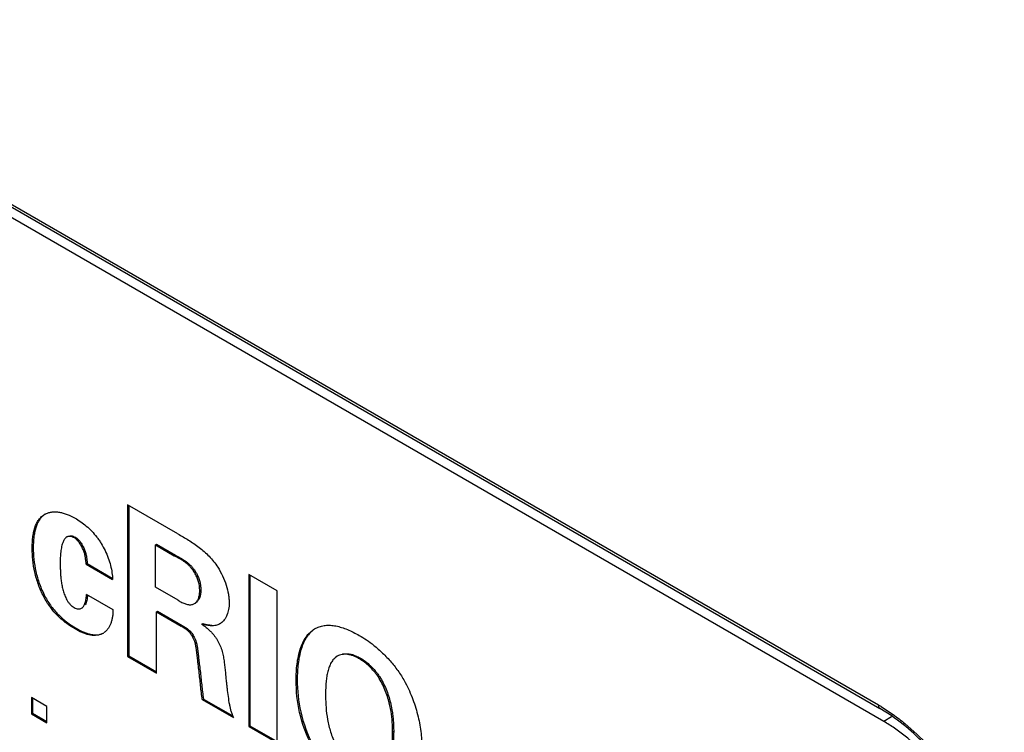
# Model space of a CAD drawing. Header units: inches. Extents: x 0 to 22, y 0 to 17.
# Tile 24 of 38: x 3.06 to 3.698, y 12.302 to 12.763. Entities that reach past the tile are written whole.
import ezdxf

# ---------------------------------------------------------------- set-up
doc = ezdxf.new("R2010")
doc.units = ezdxf.units.IN
doc.header["$LTSCALE"] = 1.21
doc.header["$MEASUREMENT"] = 0
doc.layers.get('0').update_dxf_attribs({"linetype": 'CONTINUOUS'})
doc.layers.add('02___PRT_ALL_AXES', color=7, linetype='CONTINUOUS')

msp = doc.modelspace()

# ---------------------------------------------------------------- linework, layer by layer
at = {"color": 7, "linetype": 'CONTINUOUS'}
for p, q in [((1.10444, 13.76966), (3.61646, 12.31925)), ((1.10548, 13.76737), (3.6175, 12.31696)), ((3.16237, 12.43015), (3.12974, 12.44899)), ((3.12974, 12.44899), (3.12974, 12.35066)), ((3.13044, 12.44858), (3.13044, 12.35107)), ((3.09085, 12.42839), (3.09014, 12.42798)), ((3.09519, 12.42759), (3.0959, 12.428)), ((3.14776, 12.42308), (3.14847, 12.42348)), ((3.14776, 12.42308), (3.16001, 12.416)), ((3.14776, 12.3956), (3.14776, 12.42308)), ((3.14847, 12.42348), (3.16071, 12.41641)), ((3.06787, 12.42079), (3.06857, 12.4212)), ((3.10285, 12.41052), (3.10356, 12.41093)), ((3.10285, 12.41052), (3.11993, 12.40066)), ((3.10356, 12.41093), (3.1198, 12.40155)), ((3.16001, 12.416), (3.16071, 12.41641)), ((3.17202, 12.40675), (3.17273, 12.40716)), ((3.2266, 12.39333), (3.20834, 12.40388)), ((3.20834, 12.40388), (3.20834, 12.30527)), ((3.20905, 12.40347), (3.20905, 12.30568)), ((3.12028, 12.381), (3.10308, 12.39093)), ((3.16248, 12.3871), (3.14776, 12.3956)), ((3.1765, 12.39316), (3.1772, 12.39357)), ((3.2266, 12.29473), (3.2266, 12.39333)), ((3.07541, 12.38937), (3.07611, 12.38978)), ((3.17179, 12.38445), (3.17303, 12.38496)), ((3.17303, 12.38495), (3.17374, 12.38536)), ((3.09991, 12.382), (3.10062, 12.38241)), ((3.14835, 12.37962), (3.14905, 12.38003)), ((3.14835, 12.37962), (3.16436, 12.37038)), ((3.14835, 12.33991), (3.14835, 12.37962)), ((3.14905, 12.38003), (3.16507, 12.37079)), ((3.17779, 12.37161), (3.1785, 12.37201)), ((3.09566, 12.36856), (3.09637, 12.36897)), ((3.11376, 12.3657), (3.11262, 12.36517)), ((3.11262, 12.36517), (3.11333, 12.36558)), ((3.16436, 12.37038), (3.16507, 12.37079)), ((3.17355, 12.3595), (3.17426, 12.35991)), ((3.12974, 12.35066), (3.13044, 12.35107)), ((3.12974, 12.35066), (3.14835, 12.33991)), ((3.13044, 12.35107), (3.14835, 12.34073)), ((3.26564, 12.35091), (3.26431, 12.34993)), ((3.26635, 12.35131), (3.26565, 12.3509)), ((3.27997, 12.34918), (3.28068, 12.34959)), ((3.23899, 12.33532), (3.23969, 12.33573)), ((3.07739, 12.31831), (3.0674, 12.32408)), ((3.0674, 12.32408), (3.0674, 12.31356)), ((3.06811, 12.32367), (3.06811, 12.31397)), ((3.17815, 12.32271), (3.17885, 12.32312)), ((3.17815, 12.32271), (3.19829, 12.31108)), ((3.17885, 12.32312), (3.19787, 12.31213)), ((3.29941, 12.32055), (3.30011, 12.32096)), ((3.07739, 12.30779), (3.07739, 12.31831)), ((3.62514, 12.31212), (3.6175, 12.31696)), ((3.0674, 12.31356), (3.06811, 12.31397)), ((3.0674, 12.31356), (3.07739, 12.30779)), ((3.06811, 12.31397), (3.07739, 12.30861)), ((3.20834, 12.30527), (3.20905, 12.30568)), ((3.20834, 12.30527), (3.2266, 12.29473)), ((3.20905, 12.30568), (3.2266, 12.29555)), ((3.30153, 12.30179), (3.30223, 12.3022))]:
    msp.add_line(p, q, dxfattribs=at)
for centre, radius, start, end in [((3.08187, 12.43277), 0.01166, 116.14491, 120.00378), ((3.18505, 12.37944), 0.00881, 300.02411, 305.18159), ((3.10922, 12.37356), 0.00906, 300.02284, 305.01497), ((3.25944, 12.35419), 0.01667, 117.31212, 120.00079), ((3.56175, 12.22449), 0.10942, 58.92042, 59.99671)]:
    msp.add_arc(centre, radius, start, end, dxfattribs=at)
for points, knots in [([(3.06787, 12.42079), (3.06787, 12.42198), (3.06792, 12.42434), (3.06821, 12.4278), (3.06873, 12.43109), (3.06952, 12.43416), (3.07062, 12.43694), (3.07207, 12.43937), (3.07387, 12.44139), (3.07529, 12.44244), (3.07604, 12.44287)], [0, 0, 0, 0, 0.14565, 0.287227, 0.422949, 0.551523, 0.672414, 0.786224, 0.89463, 1, 1, 1, 1]), ([(3.07587, 12.44272), (3.07519, 12.44224), (3.07391, 12.44113), (3.07231, 12.43908), (3.07103, 12.43668), (3.07005, 12.43397), (3.06935, 12.43102), (3.06872, 12.42675), (3.06857, 12.42344), (3.06857, 12.4212)], [0, 0, 0, 0, 0.105306, 0.214344, 0.32902, 0.450627, 0.579444, 0.714846, 1, 1, 1, 1]), ([(3.07674, 12.44324), (3.07737, 12.44355), (3.07871, 12.44407), (3.08088, 12.44446), (3.08318, 12.44452), (3.08559, 12.44426), (3.08807, 12.44369), (3.09151, 12.44255), (3.09403, 12.44132), (3.09566, 12.44038)], [0, 0, 0, 0, 0.106355, 0.216105, 0.331153, 0.452488, 0.580413, 0.714735, 1, 1, 1, 1]), ([(3.09566, 12.44038), (3.09691, 12.43966), (3.09942, 12.43804), (3.10304, 12.43522), (3.10655, 12.43193), (3.10927, 12.42881), (3.11128, 12.42609), (3.11317, 12.4232), (3.11524, 12.41938), (3.11724, 12.41461), (3.11825, 12.41133), (3.11867, 12.40969)], [0, 0, 0, 0, 0.109751, 0.226698, 0.349264, 0.476171, 0.540991, 0.606609, 0.739273, 0.871468, 1, 1, 1, 1]), ([(3.16237, 12.43015), (3.16466, 12.42886), (3.16935, 12.42617), (3.17625, 12.42153), (3.18167, 12.4168), (3.18558, 12.41235), (3.18734, 12.40989), (3.18816, 12.4086)], [0, 0, 0, 0, 0.232188, 0.477994, 0.733355, 0.864925, 1, 1, 1, 1]), ([(3.08795, 12.4251), (3.08774, 12.42459), (3.08738, 12.42355), (3.08695, 12.42192), (3.08661, 12.42022), (3.08628, 12.41784), (3.08605, 12.41476), (3.086, 12.41227), (3.086, 12.411)], [0, 0, 0, 0, 0.114247, 0.232056, 0.353098, 0.477321, 0.734289, 1, 1, 1, 1]), ([(3.09014, 12.42798), (3.08989, 12.42784), (3.08942, 12.42748), (3.08883, 12.42679), (3.08834, 12.42599), (3.08807, 12.4254), (3.08795, 12.4251)], [0, 0, 0, 0, 0.23514, 0.477427, 0.732189, 1, 1, 1, 1]), ([(3.09519, 12.42759), (3.09475, 12.42784), (3.09387, 12.42824), (3.09251, 12.42852), (3.09124, 12.42846), (3.09048, 12.42818), (3.09014, 12.42798)], [0, 0, 0, 0, 0.285998, 0.544909, 0.78078, 1, 1, 1, 1]), ([(3.09085, 12.42839), (3.09116, 12.42857), (3.09187, 12.42884), (3.09262, 12.4289), (3.093, 12.42889)], [0, 0, 0, 0, 0.48341, 1, 1, 1, 1]), ([(3.093, 12.42889), (3.09348, 12.42887), (3.0945, 12.42869), (3.09543, 12.42827), (3.0959, 12.428)], [0, 0, 0, 0, 0.473527, 1, 1, 1, 1]), ([(3.10285, 12.41052), (3.10278, 12.41124), (3.10266, 12.4127), (3.10239, 12.41491), (3.102, 12.41679), (3.10154, 12.41833), (3.10095, 12.41997), (3.1, 12.42199), (3.09863, 12.42425), (3.09728, 12.42592), (3.09611, 12.42699), (3.0955, 12.42741), (3.09519, 12.42759)], [0, 0, 0, 0, 0.111911, 0.225922, 0.345579, 0.40897, 0.475486, 0.614724, 0.754225, 0.884905, 0.944689, 1, 1, 1, 1]), ([(3.0959, 12.428), (3.09621, 12.42782), (3.09682, 12.42739), (3.09799, 12.42632), (3.09934, 12.42466), (3.10071, 12.4224), (3.10165, 12.42037), (3.10225, 12.41874), (3.10271, 12.4172), (3.1031, 12.41532), (3.10337, 12.4131), (3.10349, 12.41165), (3.10356, 12.41093)], [0, 0, 0, 0, 0.055311, 0.115095, 0.245775, 0.385276, 0.524514, 0.59103, 0.654421, 0.774078, 0.888089, 1, 1, 1, 1]), ([(3.07541, 12.38937), (3.07406, 12.39195), (3.07174, 12.39718), (3.06941, 12.40525), (3.06814, 12.41312), (3.06787, 12.41829), (3.06787, 12.42079)], [0, 0, 0, 0, 0.267439, 0.525015, 0.770172, 1, 1, 1, 1]), ([(3.06857, 12.4212), (3.06857, 12.4187), (3.06884, 12.41353), (3.07011, 12.40565), (3.07244, 12.39759), (3.07477, 12.39236), (3.07611, 12.38978)], [0, 0, 0, 0, 0.229828, 0.474985, 0.732561, 1, 1, 1, 1]), ([(3.086, 12.411), (3.086, 12.41009), (3.08604, 12.40871), (3.08612, 12.40685), (3.08621, 12.40493), (3.08636, 12.40247), (3.08667, 12.39947), (3.08716, 12.39642), (3.08789, 12.39336), (3.08892, 12.39032), (3.08984, 12.38836), (3.09036, 12.3874)], [0, 0, 0, 0, 0.113252, 0.171088, 0.230098, 0.35134, 0.475998, 0.603275, 0.732794, 0.864742, 1, 1, 1, 1]), ([(3.17202, 12.40675), (3.17161, 12.40733), (3.17073, 12.40842), (3.16929, 12.40989), (3.16779, 12.41118), (3.16577, 12.41267), (3.16316, 12.41425), (3.16104, 12.41541), (3.16001, 12.416)], [0, 0, 0, 0, 0.139519, 0.274091, 0.402556, 0.526513, 0.766076, 1, 1, 1, 1]), ([(3.16071, 12.41641), (3.16175, 12.41582), (3.16386, 12.41466), (3.16647, 12.41308), (3.1685, 12.41159), (3.17, 12.4103), (3.17144, 12.40883), (3.17232, 12.40774), (3.17273, 12.40716)], [0, 0, 0, 0, 0.233924, 0.473487, 0.597444, 0.725909, 0.860481, 1, 1, 1, 1]), ([(3.11867, 12.40969), (3.11906, 12.40816), (3.11966, 12.40517), (3.11992, 12.40212), (3.11993, 12.40066)], [0, 0, 0, 0, 0.521231, 1, 1, 1, 1]), ([(3.1765, 12.39316), (3.1765, 12.39369), (3.17646, 12.39477), (3.17617, 12.39767), (3.17525, 12.40094), (3.17365, 12.40435), (3.1726, 12.40599), (3.17202, 12.40675)], [0, 0, 0, 0, 0.109354, 0.223405, 0.601493, 0.802197, 1, 1, 1, 1]), ([(3.17273, 12.40716), (3.17311, 12.40665), (3.17384, 12.40559), (3.17492, 12.40361), (3.17592, 12.40126), (3.1767, 12.39861), (3.17713, 12.39604), (3.1772, 12.39437), (3.1772, 12.39357)], [0, 0, 0, 0, 0.13117, 0.264668, 0.464513, 0.656716, 0.834456, 1, 1, 1, 1]), ([(3.18816, 12.4086), (3.18931, 12.40677), (3.19141, 12.40301), (3.19372, 12.39709), (3.19497, 12.39207), (3.19548, 12.38818), (3.19558, 12.38631), (3.19558, 12.3854)], [0, 0, 0, 0, 0.262717, 0.522924, 0.771944, 0.88919, 1, 1, 1, 1]), ([(3.09991, 12.382), (3.1002, 12.38216), (3.10075, 12.3826), (3.1014, 12.38345), (3.10191, 12.38447), (3.10231, 12.38562), (3.10262, 12.38687), (3.10291, 12.38865), (3.10303, 12.39001), (3.10308, 12.39093)], [0, 0, 0, 0, 0.102471, 0.209923, 0.325528, 0.449856, 0.58182, 0.719342, 1, 1, 1, 1]), ([(3.17303, 12.38495), (3.17331, 12.38512), (3.17385, 12.38551), (3.17455, 12.38627), (3.17515, 12.38716), (3.17581, 12.38856), (3.17636, 12.39058), (3.1765, 12.39228), (3.1765, 12.39316)], [0, 0, 0, 0, 0.105668, 0.215107, 0.330164, 0.451734, 0.714323, 1, 1, 1, 1]), ([(3.1772, 12.39357), (3.1772, 12.39269), (3.17707, 12.39098), (3.17652, 12.38897), (3.17585, 12.38757), (3.17526, 12.38667), (3.17456, 12.38592), (3.17402, 12.38553), (3.17374, 12.38536)], [0, 0, 0, 0, 0.285677, 0.548266, 0.669836, 0.784893, 0.894332, 1, 1, 1, 1]), ([(3.09566, 12.36856), (3.09372, 12.36968), (3.08982, 12.37225), (3.08531, 12.3761), (3.08191, 12.3797), (3.0795, 12.3827), (3.07732, 12.38594), (3.07602, 12.38821), (3.07541, 12.38937)], [0, 0, 0, 0, 0.228637, 0.474586, 0.602526, 0.733262, 0.866338, 1, 1, 1, 1]), ([(3.07611, 12.38978), (3.07673, 12.38862), (3.07803, 12.38635), (3.08021, 12.38311), (3.08262, 12.38011), (3.08602, 12.37651), (3.09053, 12.37266), (3.09443, 12.37009), (3.09637, 12.36897)], [0, 0, 0, 0, 0.133662, 0.266738, 0.397474, 0.525414, 0.771363, 1, 1, 1, 1]), ([(3.09036, 12.3874), (3.09066, 12.38686), (3.09114, 12.38607), (3.09188, 12.3851), (3.09266, 12.38422), (3.0937, 12.38326), (3.09462, 12.38263), (3.09508, 12.38237)], [0, 0, 0, 0, 0.264711, 0.395577, 0.524288, 0.771785, 1, 1, 1, 1]), ([(3.10374, 12.39055), (3.10369, 12.38996), (3.10358, 12.38881), (3.1033, 12.38712), (3.10289, 12.38556), (3.10248, 12.38459), (3.10224, 12.38415)], [0, 0, 0, 0, 0.266516, 0.527071, 0.773455, 1, 1, 1, 1]), ([(3.16248, 12.3871), (3.16328, 12.38664), (3.16447, 12.38597), (3.16611, 12.38521), (3.16733, 12.38474), (3.16853, 12.3844), (3.16968, 12.38421), (3.17077, 12.3842), (3.17147, 12.38434), (3.17179, 12.38445)], [0, 0, 0, 0, 0.277629, 0.41388, 0.545767, 0.671134, 0.78852, 0.897621, 1, 1, 1, 1]), ([(3.19558, 12.3854), (3.19558, 12.38401), (3.19535, 12.38134), (3.19446, 12.37817), (3.1934, 12.37595), (3.19247, 12.3745), (3.19139, 12.37325), (3.19056, 12.37255), (3.19013, 12.37224)], [0, 0, 0, 0, 0.282271, 0.542635, 0.664471, 0.780843, 0.892332, 1, 1, 1, 1]), ([(3.09508, 12.38237), (3.0955, 12.38212), (3.09634, 12.38174), (3.09765, 12.38148), (3.09886, 12.38154), (3.09959, 12.38181), (3.09991, 12.382)], [0, 0, 0, 0, 0.286814, 0.545919, 0.781504, 1, 1, 1, 1]), ([(3.12028, 12.381), (3.12024, 12.38022), (3.12017, 12.37867), (3.11993, 12.37639), (3.11949, 12.37422), (3.11885, 12.37219), (3.11802, 12.37034), (3.11701, 12.36869), (3.11582, 12.36727), (3.1149, 12.36648), (3.11442, 12.36614)], [0, 0, 0, 0, 0.142503, 0.281272, 0.414949, 0.543041, 0.665294, 0.781759, 0.892946, 1, 1, 1, 1]), ([(3.18946, 12.37182), (3.18906, 12.37159), (3.18823, 12.37119), (3.18689, 12.37082), (3.18548, 12.37063), (3.18348, 12.37059), (3.1809, 12.37089), (3.17884, 12.37135), (3.17779, 12.37161)], [0, 0, 0, 0, 0.114276, 0.229696, 0.34833, 0.471242, 0.729741, 1, 1, 1, 1]), ([(3.1785, 12.37201), (3.17946, 12.37178), (3.18137, 12.37135), (3.18331, 12.3711), (3.18426, 12.37105)], [0, 0, 0, 0, 0.509615, 1, 1, 1, 1]), ([(3.11262, 12.36517), (3.11205, 12.36493), (3.11083, 12.36453), (3.10888, 12.36427), (3.10681, 12.36435), (3.10466, 12.36473), (3.10244, 12.36537), (3.09938, 12.36656), (3.09714, 12.36771), (3.09566, 12.36856)], [0, 0, 0, 0, 0.104772, 0.213323, 0.327932, 0.449799, 0.578941, 0.714606, 1, 1, 1, 1]), ([(3.09637, 12.36897), (3.09784, 12.36812), (3.10008, 12.36697), (3.10315, 12.36578), (3.10537, 12.36514), (3.10752, 12.36476), (3.10959, 12.36468), (3.11153, 12.36494), (3.11275, 12.36534), (3.11333, 12.36558)], [0, 0, 0, 0, 0.285394, 0.421059, 0.550201, 0.672068, 0.786677, 0.895228, 1, 1, 1, 1]), ([(3.17355, 12.3595), (3.1734, 12.36011), (3.17298, 12.36135), (3.17212, 12.36313), (3.17107, 12.36483), (3.17006, 12.36613), (3.16918, 12.36704), (3.16831, 12.36784), (3.16718, 12.3687), (3.16577, 12.36957), (3.16483, 12.37011), (3.16436, 12.37038)], [0, 0, 0, 0, 0.129062, 0.265419, 0.403378, 0.537066, 0.600616, 0.661716, 0.778515, 0.890664, 1, 1, 1, 1]), ([(3.16507, 12.37079), (3.16579, 12.37037), (3.16726, 12.36954), (3.16903, 12.36828), (3.17035, 12.36701), (3.17129, 12.36588), (3.17217, 12.36463), (3.17269, 12.36374), (3.17293, 12.36328)], [0, 0, 0, 0, 0.224069, 0.459824, 0.586157, 0.720128, 0.859229, 1, 1, 1, 1]), ([(3.17779, 12.37161), (3.17875, 12.37095), (3.18069, 12.36955), (3.18249, 12.36799), (3.18336, 12.36713)], [0, 0, 0, 0, 0.48818, 1, 1, 1, 1]), ([(3.18336, 12.36713), (3.1838, 12.3667), (3.18467, 12.36579), (3.18588, 12.36432), (3.18701, 12.36274), (3.18838, 12.36052), (3.18981, 12.35764), (3.19105, 12.35409), (3.19186, 12.35055), (3.19256, 12.34593), (3.19285, 12.34247), (3.1931, 12.34018)], [0, 0, 0, 0, 0.063187, 0.128066, 0.194487, 0.261664, 0.394703, 0.522085, 0.64507, 0.765314, 1, 1, 1, 1]), ([(3.23899, 12.33532), (3.23899, 12.3371), (3.23908, 12.34063), (3.23954, 12.34582), (3.24036, 12.35077), (3.24156, 12.3554), (3.24318, 12.35961), (3.24527, 12.36332), (3.24788, 12.36641), (3.24999, 12.36799), (3.25111, 12.36863)], [0, 0, 0, 0, 0.144768, 0.28622, 0.422461, 0.551966, 0.673791, 0.787898, 0.895627, 1, 1, 1, 1]), ([(3.25117, 12.36865), (3.25064, 12.36831), (3.24962, 12.36757), (3.24772, 12.36584), (3.24564, 12.36322), (3.24367, 12.35953), (3.24213, 12.35538), (3.24099, 12.35083), (3.24022, 12.34598), (3.23978, 12.34091), (3.23969, 12.33747), (3.23969, 12.33573)], [0, 0, 0, 0, 0.051945, 0.104424, 0.212529, 0.32713, 0.449285, 0.578844, 0.714853, 0.85584, 1, 1, 1, 1]), ([(3.25179, 12.36901), (3.25273, 12.36949), (3.25471, 12.37029), (3.25791, 12.37093), (3.26132, 12.37101), (3.26489, 12.37053), (3.26857, 12.36957), (3.27232, 12.36818), (3.27611, 12.36643), (3.27861, 12.36508), (3.27986, 12.36436)], [0, 0, 0, 0, 0.106031, 0.214981, 0.328939, 0.449654, 0.577791, 0.712992, 0.854221, 1, 1, 1, 1]), ([(3.17293, 12.36328), (3.17322, 12.36273), (3.17373, 12.36163), (3.17412, 12.36048), (3.17426, 12.35991)], [0, 0, 0, 0, 0.513505, 1, 1, 1, 1]), ([(3.17815, 12.32271), (3.17793, 12.32424), (3.17754, 12.3273), (3.17703, 12.33189), (3.17655, 12.33646), (3.17606, 12.34104), (3.1756, 12.34485), (3.17522, 12.34791), (3.17494, 12.3502), (3.17467, 12.35251), (3.17442, 12.35482), (3.17409, 12.35716), (3.17376, 12.35872), (3.17355, 12.3595)], [0, 0, 0, 0, 0.125265, 0.249504, 0.373284, 0.497148, 0.62155, 0.683924, 0.746355, 0.808795, 0.871324, 0.934675, 1, 1, 1, 1]), ([(3.17426, 12.35991), (3.17446, 12.35913), (3.17479, 12.35757), (3.17512, 12.35523), (3.17538, 12.35291), (3.17565, 12.35061), (3.17593, 12.34831), (3.17631, 12.34526), (3.17677, 12.34144), (3.17726, 12.33687), (3.17774, 12.3323), (3.17825, 12.32771), (3.17864, 12.32465), (3.17885, 12.32312)], [0, 0, 0, 0, 0.065325, 0.128676, 0.191205, 0.253645, 0.316076, 0.37845, 0.502852, 0.626716, 0.750496, 0.874735, 1, 1, 1, 1]), ([(3.27986, 12.36436), (3.28147, 12.36343), (3.28473, 12.3614), (3.28782, 12.35913), (3.28935, 12.3579)], [0, 0, 0, 0, 0.486391, 1, 1, 1, 1]), ([(3.26908, 12.35232), (3.27091, 12.35269), (3.27394, 12.35249), (3.27776, 12.35116), (3.2797, 12.35016), (3.28068, 12.34959)], [0, 0, 0, 0, 0.461414, 0.721099, 1, 1, 1, 1]), ([(3.28935, 12.3579), (3.29134, 12.35632), (3.29524, 12.35289), (3.30067, 12.34715), (3.30564, 12.34077), (3.3085, 12.33615), (3.30977, 12.33375)], [0, 0, 0, 0, 0.238955, 0.488842, 0.744108, 1, 1, 1, 1]), ([(3.26431, 12.34993), (3.26361, 12.34935), (3.26268, 12.3483), (3.26169, 12.3467), (3.26079, 12.34492), (3.25988, 12.34246), (3.2591, 12.33929), (3.25857, 12.3359), (3.25814, 12.33111), (3.25807, 12.32744), (3.25807, 12.32498)], [0, 0, 0, 0, 0.103193, 0.157432, 0.213369, 0.330154, 0.45391, 0.584165, 0.71974, 1, 1, 1, 1]), ([(3.27997, 12.34918), (3.27934, 12.34955), (3.27807, 12.35023), (3.27613, 12.35108), (3.27421, 12.3517), (3.27233, 12.35206), (3.2705, 12.35218), (3.26875, 12.35203), (3.26712, 12.35163), (3.26611, 12.35117), (3.26565, 12.3509)], [0, 0, 0, 0, 0.146013, 0.285748, 0.419055, 0.5461, 0.667032, 0.782293, 0.892779, 1, 1, 1, 1]), ([(3.29941, 12.32055), (3.29905, 12.32198), (3.29822, 12.32486), (3.29665, 12.32914), (3.29471, 12.33334), (3.29276, 12.33669), (3.29099, 12.33921), (3.28911, 12.34158), (3.28659, 12.34425), (3.28338, 12.347), (3.28111, 12.34853), (3.27997, 12.34918)], [0, 0, 0, 0, 0.124103, 0.252927, 0.383877, 0.514757, 0.579669, 0.643959, 0.769519, 0.889062, 1, 1, 1, 1]), ([(3.28068, 12.34959), (3.28182, 12.34894), (3.28409, 12.34741), (3.2873, 12.34466), (3.28982, 12.34199), (3.29169, 12.33962), (3.29347, 12.3371), (3.29542, 12.33375), (3.29736, 12.32954), (3.29893, 12.32527), (3.29976, 12.32239), (3.30011, 12.32096)], [0, 0, 0, 0, 0.110938, 0.230481, 0.356041, 0.420331, 0.485243, 0.616123, 0.747073, 0.875897, 1, 1, 1, 1]), ([(3.1931, 12.34018), (3.19328, 12.33848), (3.19356, 12.33594), (3.19394, 12.33254), (3.19431, 12.32912), (3.19482, 12.32482), (3.19536, 12.32138), (3.1957, 12.31965)], [0, 0, 0, 0, 0.247517, 0.371463, 0.495511, 0.745204, 1, 1, 1, 1]), ([(3.24947, 12.29255), (3.24569, 12.29935), (3.24049, 12.31346), (3.23899, 12.32831), (3.23899, 12.33532)], [0, 0, 0, 0, 0.526007, 1, 1, 1, 1]), ([(3.23969, 12.33573), (3.23969, 12.32871), (3.2412, 12.31387), (3.2464, 12.29976), (3.25018, 12.29295)], [0, 0, 0, 0, 0.473993, 1, 1, 1, 1]), ([(3.30977, 12.33375), (3.31164, 12.33021), (3.31486, 12.323), (3.31823, 12.31192), (3.32017, 12.30107), (3.32061, 12.29395), (3.32061, 12.29051)], [0, 0, 0, 0, 0.266878, 0.525051, 0.77059, 1, 1, 1, 1]), ([(3.25807, 12.32498), (3.25807, 12.32251), (3.25826, 12.31741), (3.25925, 12.30961), (3.26117, 12.30161), (3.2632, 12.29639), (3.26443, 12.29383)], [0, 0, 0, 0, 0.231231, 0.477463, 0.734398, 1, 1, 1, 1]), ([(3.30011, 12.32096), (3.30052, 12.31936), (3.30111, 12.31655), (3.30168, 12.31254), (3.30201, 12.30903), (3.30219, 12.30559), (3.30223, 12.30332), (3.30223, 12.3022)], [0, 0, 0, 0, 0.262852, 0.454097, 0.640616, 0.82248, 1, 1, 1, 1]), ([(3.1957, 12.31965), (3.19583, 12.31894), (3.19604, 12.31788), (3.19638, 12.31646), (3.19679, 12.31502), (3.1974, 12.31321), (3.19798, 12.31179), (3.19829, 12.31108)], [0, 0, 0, 0, 0.240297, 0.362552, 0.486971, 0.741246, 1, 1, 1, 1]), ([(3.30153, 12.30179), (3.30153, 12.30329), (3.30144, 12.30713), (3.3009, 12.31343), (3.30001, 12.31816), (3.29941, 12.32055)], [0, 0, 0, 0, 0.237665, 0.609156, 1, 1, 1, 1]), ([(3.61646, 12.31925), (3.61646, 12.319), (3.6165, 12.31852), (3.6167, 12.31786), (3.61703, 12.31732), (3.61733, 12.31706), (3.6175, 12.31696)], [0, 0, 0, 0, 0.288228, 0.548335, 0.782255, 1, 1, 1, 1]), ([(3.61823, 12.31821), (3.62089, 12.31661), (3.62618, 12.31311), (3.6366, 12.30508), (3.64908, 12.29319), (3.66265, 12.27675), (3.67457, 12.25847), (3.68444, 12.23901), (3.69189, 12.21904), (3.69595, 12.20228), (3.6977, 12.18925), (3.69808, 12.18292), (3.69813, 12.17982)], [0, 0, 0, 0, 0.056156, 0.114777, 0.238077, 0.367438, 0.500006, 0.632573, 0.761931, 0.885228, 0.943846, 1, 1, 1, 1]), ([(3.69669, 12.1798), (3.69669, 12.18264), (3.69645, 12.18846), (3.69507, 12.20049), (3.69165, 12.21607), (3.68516, 12.23479), (3.67641, 12.25323), (3.6657, 12.27076), (3.65537, 12.28423), (3.64642, 12.29403), (3.6374, 12.3028), (3.63014, 12.30866), (3.62514, 12.31212)], [0, 0, 0, 0, 0.054778, 0.11219, 0.233597, 0.361722, 0.493787, 0.62669, 0.757278, 0.820786, 0.882633, 1, 1, 1, 1]), ([(3.29576, 12.27697), (3.29635, 12.27766), (3.29746, 12.27918), (3.29875, 12.28177), (3.29975, 12.28466), (3.30049, 12.28779), (3.301, 12.29112), (3.30144, 12.2958), (3.30153, 12.29938), (3.30153, 12.30179)], [0, 0, 0, 0, 0.105214, 0.215944, 0.333153, 0.457011, 0.586913, 0.721735, 1, 1, 1, 1]), ([(3.30223, 12.3022), (3.30223, 12.29979), (3.30215, 12.29621), (3.30171, 12.29152), (3.3012, 12.2882), (3.30046, 12.28507), (3.29946, 12.28218), (3.29816, 12.27959), (3.29706, 12.27807), (3.29647, 12.27738)], [0, 0, 0, 0, 0.278265, 0.413087, 0.542989, 0.666847, 0.784056, 0.894786, 1, 1, 1, 1])]:
    msp.add_open_spline(points, degree=3, knots=knots, dxfattribs=at)
at = {"layer": '02___PRT_ALL_AXES', "color": 7, "linetype": 'CONTINUOUS'}
for p, q in [((3.62, 12.30862), (1.10836, 13.75881)), ((3.62499, 12.3115), (3.62, 12.30862))]:
    msp.add_line(p, q, dxfattribs=at)
msp.add_open_spline([(3.69071, 12.18614), (3.69071, 12.18887), (3.69046, 12.19446), (3.68943, 12.20297), (3.68774, 12.21171), (3.6854, 12.2206), (3.68243, 12.22954), (3.67765, 12.24149), (3.67031, 12.25601), (3.66141, 12.26963), (3.65345, 12.27974), (3.64719, 12.28678), (3.64066, 12.29326), (3.63394, 12.2991), (3.62708, 12.30424), (3.62236, 12.30725), (3.62, 12.30862)], degree=3, knots=[0, 0, 0, 0, 0.05573, 0.114105, 0.174784, 0.2374, 0.301603, 0.367033, 0.499994, 0.632955, 0.698387, 0.762591, 0.825209, 0.88589, 0.944268, 1, 1, 1, 1], dxfattribs=at)

doc.saveas('drawing.dxf')
